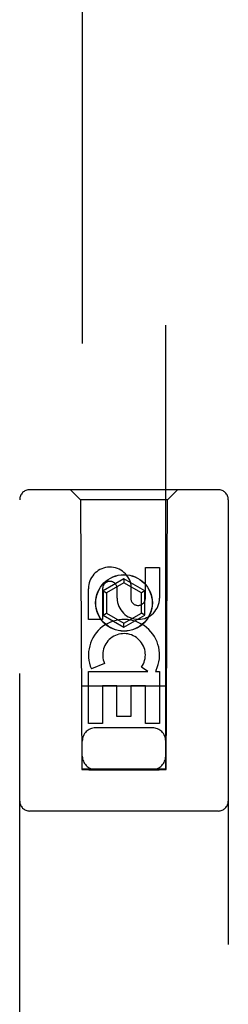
# Model space of a CAD drawing. Header units: inches. Extents: x 0 to 243, y 0 to 157.
# Tile 13 of 30: x 73.931 to 74.556, y 85.288 to 88.245. Entities that reach past the tile are written whole.
import ezdxf

# ---------------------------------------------------------------- set-up
doc = ezdxf.new("R2010")
doc.units = ezdxf.units.IN
doc.header["$LTSCALE"] = 13.357143
doc.header["$MEASUREMENT"] = 0
doc.linetypes.add('HIDDEN', pattern=[0.2, 0.1, -0.1])
doc.layers.add('LEFTHAND_DOOR_ASSEMBLY', color=7, linetype='CONTINUOUS')

msp = doc.modelspace()

# ---------------------------------------------------------------- linework, layer by layer
at = {"layer": 'LEFTHAND_DOOR_ASSEMBLY', "color": 8, "linetype": 'HIDDEN'}
for p, q in [((74.1187, 117.9935), (74.1187, 85.9918)), ((74.3687, 85.9918), (74.3687, 117.9935)), ((74.5262, 86.8335), (73.9612, 86.8335)), ((74.1137, 86.8035), (74.0837, 86.8335)), ((74.3737, 86.8035), (74.4037, 86.8335)), ((73.9312, 84.946), (73.9312, 86.8035)), ((74.1137, 86.8035), (74.1172, 85.9935)), ((74.3737, 86.8035), (74.1137, 86.8035)), ((74.3702, 85.9935), (74.3737, 86.8035)), ((74.5562, 86.8035), (74.5562, 84.946)), ((74.3079, 86.5077), (74.3079, 86.6001)), ((74.3079, 86.6001), (74.3503, 86.6001)), ((74.3503, 86.6001), (74.3503, 86.5077)), ((74.2437, 86.5654), (74.1812, 86.5293)), ((74.2437, 86.5538), (74.1912, 86.5235)), ((74.2437, 86.5654), (74.2437, 86.5538)), ((74.3062, 86.5293), (74.2437, 86.5654)), ((74.2962, 86.5235), (74.2437, 86.5538)), ((74.1371, 86.4438), (74.1371, 86.5362)), ((74.1795, 86.5362), (74.1795, 86.4438)), ((74.1812, 86.5293), (74.1812, 86.4571)), ((74.1812, 86.5293), (74.1912, 86.5235)), ((74.1912, 86.5235), (74.1912, 86.4629)), ((74.2234, 86.5077), (74.2234, 86.5362)), ((74.2643, 86.55), (74.2643, 86.5037)), ((74.3062, 86.5293), (74.2962, 86.5235)), ((74.2962, 86.4629), (74.2962, 86.5235)), ((74.3062, 86.4571), (74.3062, 86.5293)), ((74.1795, 86.4438), (74.1371, 86.4438)), ((74.1812, 86.4571), (74.1912, 86.4629)), ((74.1812, 86.4571), (74.2437, 86.421)), ((74.1912, 86.4629), (74.2437, 86.4326)), ((74.2437, 86.4326), (74.2962, 86.4629)), ((74.2437, 86.421), (74.3062, 86.4571)), ((74.3062, 86.4571), (74.2962, 86.4629)), ((74.2437, 86.421), (74.2437, 86.4326)), ((74.1371, 86.1314), (74.1371, 86.2875)), ((74.1371, 86.2875), (74.3147, 86.2875)), ((74.1852, 86.3119), (74.1461, 86.295)), ((74.3147, 86.2875), (74.2961, 86.3005)), ((74.3398, 86.291), (74.338, 86.2875)), ((74.338, 86.2875), (74.3503, 86.2875)), ((74.3503, 86.2875), (74.3503, 86.1314)), ((74.3713, 86.2435), (74.1161, 86.2435)), ((74.1795, 86.2449), (74.1795, 86.1314)), ((74.222, 86.2449), (74.1795, 86.2449)), ((74.222, 86.1527), (74.222, 86.2449)), ((74.2644, 86.2449), (74.2644, 86.1527)), ((74.3079, 86.2449), (74.2644, 86.2449)), ((74.3079, 86.1314), (74.3079, 86.2449)), ((74.2644, 86.1527), (74.222, 86.1527)), ((74.1795, 86.1314), (74.1371, 86.1314)), ((74.3287, 86.1185), (74.1587, 86.1185)), ((74.3503, 86.1314), (74.3079, 86.1314)), ((74.1172, 85.9935), (74.3702, 85.9935)), ((74.1194, 85.9948), (74.1206, 85.9948)), ((74.1206, 85.9948), (74.1246, 85.9949)), ((74.1259, 85.9918), (74.1214, 85.9918)), ((74.1246, 85.9949), (74.137, 85.9949)), ((74.1387, 85.9917), (74.1259, 85.9918)), ((74.137, 85.9949), (74.3487, 85.9949)), ((74.1387, 85.9917), (74.3487, 85.9917)), ((74.3487, 85.9949), (74.3616, 85.9949)), ((74.3616, 85.9949), (74.366, 85.9949)), ((74.3668, 85.9918), (74.3629, 85.9918)), ((74.368, 85.9918), (74.3668, 85.9918)), ((74.5262, 85.8685), (73.9612, 85.8685))]:
    msp.add_line(p, q, dxfattribs=at)
for points in [[(74.1187, 85.9948), (74.1188, 85.9948), (74.119, 85.9948), (74.1194, 85.9948)], [(74.1214, 85.9918), (74.1199, 85.9918), (74.1194, 85.9918), (74.119, 85.9918), (74.1188, 85.9918), (74.1187, 85.9918)], [(74.3629, 85.9918), (74.3505, 85.9917), (74.3487, 85.9917)], [(74.366, 85.9949), (74.3675, 85.9948), (74.368, 85.9948), (74.3684, 85.9948), (74.3686, 85.9948), (74.3687, 85.9948)], [(74.3687, 85.9918), (74.3686, 85.9918), (74.3684, 85.9918), (74.368, 85.9918)]]:
    msp.add_lwpolyline(points, dxfattribs=at)
for radius in [0.085, 0.0845]:
    msp.add_circle((74.2437, 86.4935), radius, dxfattribs=at)
for centre, radius, start, end in [((73.9612, 86.8035), 0.03, 90, 180), ((74.5262, 86.8035), 0.03, 0, 90), ((74.2015, 86.5363), 0.0644, 12.2995, 180.0775), ((74.2015, 86.5362), 0.0219, 359.9011, 180), ((74.2868, 86.5077), 0.0635, 180, 360), ((74.2859, 86.5077), 0.0219, 190.307, 360), ((74.2438, 86.3373), 0.1065, 334.2636, 203.4027), ((74.2438, 86.3373), 0.0639, 324.8895, 203.4026), ((74.1587, 86.0785), 0.04, 90, 180), ((74.3287, 86.0785), 0.04, 0, 90), ((74.1587, 86.0335), 0.04, 180, 270), ((74.3287, 86.0335), 0.04, 270, 360), ((73.9612, 85.8985), 0.03, 180, 270), ((74.5262, 85.8985), 0.03, 270, 360)]:
    msp.add_arc(centre, radius, start, end, dxfattribs=at)

doc.saveas('drawing.dxf')
